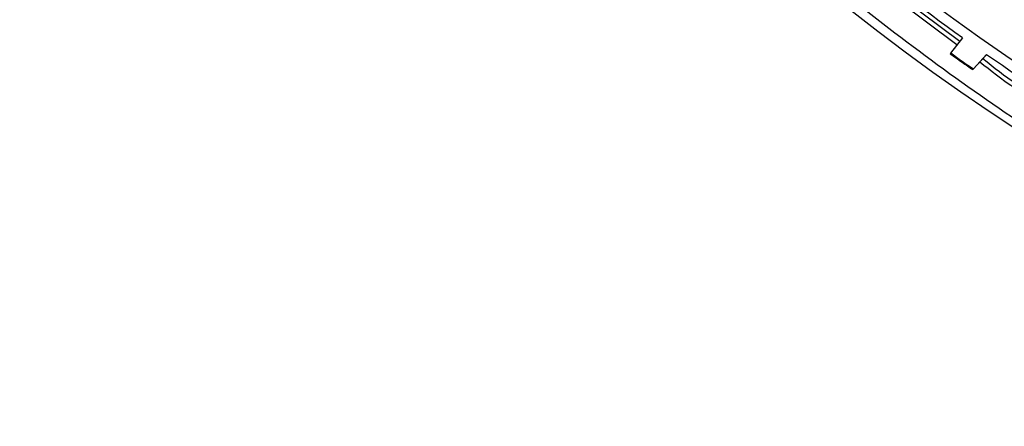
# Model space of a CAD drawing. Header units: millimetres. Extents: x -107 to 42, y 0 to 140.
# Tile 1 of 17: x -107 to -97, y 52 to 56. Entities that reach past the tile are written whole.
import ezdxf

# ---------------------------------------------------------------- set-up
doc = ezdxf.new("R2010")
doc.units = ezdxf.units.MM

msp = doc.modelspace()

# ---------------------------------------------------------------- linework, layer by layer
at = {"color": 7, "linetype": 'Continuous', "lineweight": 25}
for p, q in [((-98.415, 56.369), (-97.821, 55.924)), ((-97.792, 55.961), (-97.915, 55.803)), ((-97.915, 55.803), (-97.92, 55.796)), ((-97.551, 55.781), (-97.686, 55.632)), ((-97.681, 55.639), (-97.546, 55.789)), ((-97.546, 55.789), (-97.551, 55.781)), ((-97.686, 55.632), (-97.681, 55.639))]:
    msp.add_line(p, q, dxfattribs=at)
at = {"color": 8, "linetype": 'Continuous', "lineweight": 25}
msp.add_line((-97.85, 55.886), (-98.448, 56.333), dxfattribs=at)
at = {"color": 7, "linetype": 'Continuous', "lineweight": 25}
for radius in [21.133, 19.098]:
    msp.add_circle((-85, 73.901), radius, dxfattribs=at)
for radius, start, end in [(22.5, 141, 257.1462), (21.929, 141, 251.3486), (22.033, 230.3901, 234.5101), (22.233, 234.4875, 235.2242), (22.033, 235.2902, 239.409)]:
    msp.add_arc((-85, 73.901), radius, start, end, dxfattribs=at)
at = {"color": 8, "linetype": 'Continuous', "lineweight": 25}
msp.add_arc((-85, 73.901), 21.929, 141, 251.3466, dxfattribs=at)
for points, knots in [([(-90.293, 52.131), (-90.402, 52.152), (-91.326, 52.331), (-93.006, 52.926), (-95.288, 53.927), (-97.45, 55.186), (-98.758, 56.212), (-99.411, 56.726)], [0, 0, 0, 0, 0.0321672, 0.2741254, 0.5160836, 0.7580418, 1, 1, 1, 1]), ([(-96.998, 55.292), (-97.09, 55.343), (-97.307, 55.464), (-97.502, 55.62), (-97.615, 55.71)], [0, 0, 0, 0, 0.420318, 1, 1, 1, 1])]:
    msp.add_open_spline(points, degree=3, knots=knots, dxfattribs=at)
at = {"color": 7, "linetype": 'Continuous', "lineweight": 25}
for points, knots in [([(-97.92, 55.796), (-97.899, 55.782), (-97.879, 55.767), (-97.859, 55.753), (-97.838, 55.738), (-97.818, 55.724), (-97.797, 55.71), (-97.76, 55.683), (-97.723, 55.657), (-97.686, 55.632)], [0, 0, 0, 0, 0.0000749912, 0.0000749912, 0.0000749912, 0.0001499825, 0.0001499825, 0.0001499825, 0.0002858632, 0.0002858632, 0.0002858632, 0.0002858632]), ([(-97.583, 55.746), (-97.47, 55.656), (-97.269, 55.496), (-97.045, 55.372), (-96.946, 55.317)], [0, 0, 0, 0, 0.560939, 1, 1, 1, 1])]:
    msp.add_open_spline(points, degree=3, knots=knots, dxfattribs=at)

doc.saveas('drawing.dxf')
